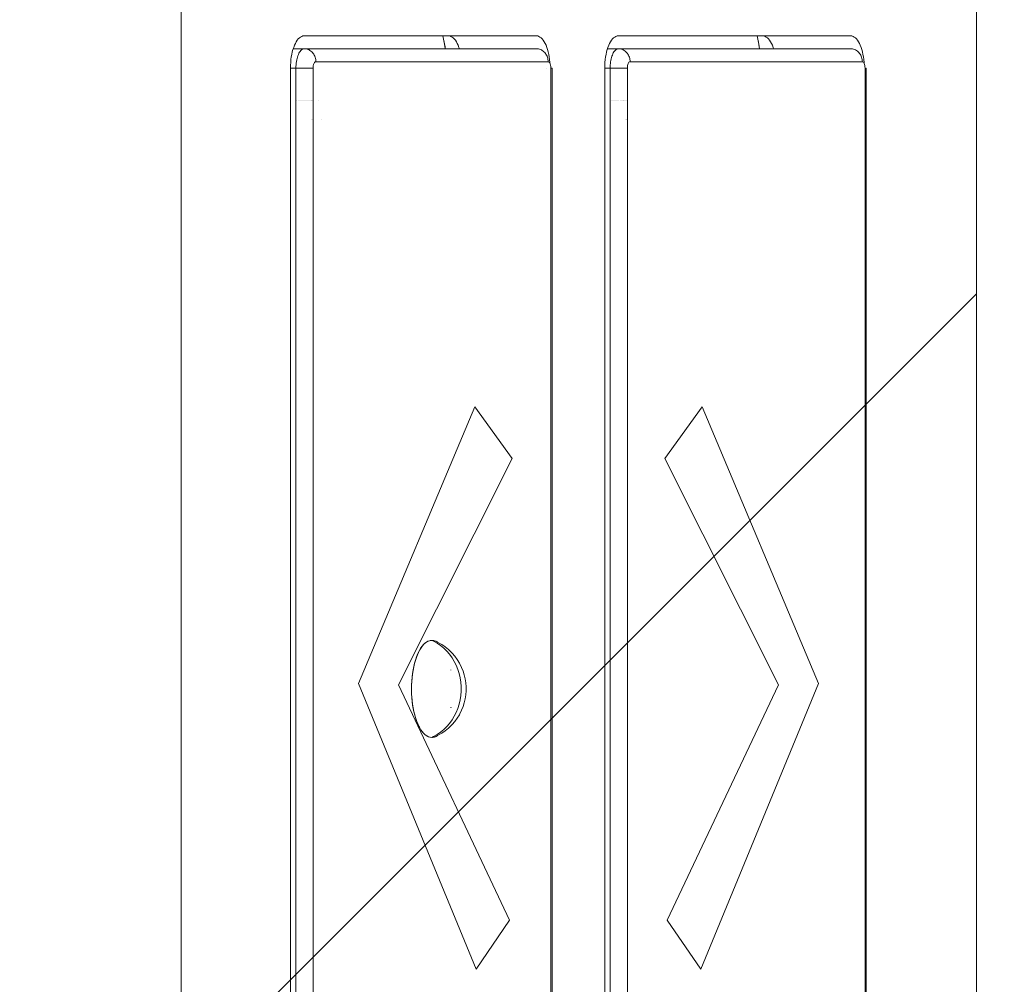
# Model space of a CAD drawing. Header units: inches. Extents: x -456 to -294, y -215 to 27.
# Tile 19 of 51: x -349.55 to -348.951, y -43.192 to -42.604. Entities that reach past the tile are written whole.
import ezdxf

# ---------------------------------------------------------------- set-up
doc = ezdxf.new("R2010")
doc.units = ezdxf.units.IN
doc.header["$LTSCALE"] = 32
doc.header["$MEASUREMENT"] = 0
doc.header["$PDMODE"] = 1
doc.header["$PDSIZE"] = -2
doc.linetypes.add('Dash Style-1', pattern=[0.083328, 0.041656, -0.041672])
for name, color, linetype, lineweight in [('DashLine', 7, 'Dash Style-1', 13), ('DashLineFill', 7, 'Dash Style-1', 13), ('Drawing', 7, 'Continuous', 18), ('None', 7, 'Continuous', 18), ('SolidLine', 7, 'Continuous', 15)]:
    doc.layers.add(name, color=color, linetype=linetype, lineweight=lineweight)

# ---------------------------------------------------------------- blocks, each defined once
blk = doc.blocks.new('Group-49')
at = {"layer": 'DashLine', "flags": 128}
blk.add_lwpolyline([(-16.53612598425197, 2.755905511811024), (16.53612598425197, 2.755905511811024), (16.53612598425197, -75.23622047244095), (-16.53612598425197, -75.23622047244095)], close=True, dxfattribs=at)
blk = doc.blocks.new('TiMotion_Handset (2D)')
at = {"layer": 'DashLineFill', "linetype": 'Continuous', "lineweight": 13}
h = blk.add_hatch(dxfattribs=at)
h.set_pattern_fill('Steel', color=253, style=0, pattern_type=2)
h.set_pattern_definition([(45, (0, 0), (-1.61301565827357, 1.935715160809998), []), (45, (-1.0608, 1.0608), (-0.4723460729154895, 0.4167612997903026), [])])
h.paths.add_polyline_path([(-0.5650679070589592, 2.440944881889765), (-0.5636889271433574, 2.443168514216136), (-0.5621892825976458, 2.445271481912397), (-0.5605689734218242, 2.447253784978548), (-0.5588279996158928, 2.449115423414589), (-0.5569663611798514, 2.45085639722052), (-0.5549840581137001, 2.452476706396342), (-0.5528810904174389, 2.453976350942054), (-0.5506574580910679, 2.455355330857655), (-0.5483514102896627, 2.456591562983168), (-0.5460011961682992, 2.457662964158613), (-0.543606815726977, 2.458569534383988), (-0.5411682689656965, 2.459311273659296), (-0.5386855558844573, 2.459888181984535), (-0.5361586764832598, 2.460300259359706), (-0.5335876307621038, 2.460547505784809), (-0.5309724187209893, 2.460629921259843), (0.4425815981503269, 2.460629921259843), (0.4451968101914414, 2.460547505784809), (0.4477678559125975, 2.460300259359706), (0.450294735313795, 2.459888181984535), (0.4527774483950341, 2.459311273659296), (0.4552159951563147, 2.458569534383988), (0.4576103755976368, 2.457662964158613), (0.4599605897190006, 2.456591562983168), (0.4622666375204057, 2.455355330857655), (0.4644902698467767, 2.453976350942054), (0.4665932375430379, 2.452476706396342), (0.4685755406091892, 2.45085639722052), (0.4704371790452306, 2.449115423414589), (0.472178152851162, 2.447253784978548), (0.4737984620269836, 2.445271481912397), (0.4752981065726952, 2.443168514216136), (0.4766770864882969, 2.440944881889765), (0.4779133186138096, 2.43863883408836), (0.478984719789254, 2.436288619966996), (0.47989129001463, 2.433894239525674), (0.4806330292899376, 2.431455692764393), (0.4812099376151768, 2.428972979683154), (0.4816220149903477, 2.426446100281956), (0.4818692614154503, 2.423875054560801), (0.4819516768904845, 2.421259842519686), (0.4819516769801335, 1.765582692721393), (0.4825163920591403, 1.763951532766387), (0.4830058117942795, 1.762300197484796), (0.4834199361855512, 1.760628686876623), (0.4837587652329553, 1.758937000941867), (0.4840222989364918, 1.757225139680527), (0.4842105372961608, 1.755493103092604), (0.4843234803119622, 1.753740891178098), (0.484361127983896, 1.751968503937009), (0.484361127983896, -1.751965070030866), (0.4842787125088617, -1.75458028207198), (0.4840314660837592, -1.757151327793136), (0.4836193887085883, -1.759678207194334), (0.483042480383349, -1.762160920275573), (0.4823007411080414, -1.764599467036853), (0.4813941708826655, -1.766993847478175), (0.4803227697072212, -1.769344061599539), (0.4790865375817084, -1.771650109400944), (0.4777075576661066, -1.773873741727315), (0.4762079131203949, -1.775976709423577), (0.4745876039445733, -1.777959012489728), (0.4728466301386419, -1.779820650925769), (0.4709849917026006, -1.781561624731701), (0.4690026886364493, -1.783181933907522), (0.4668997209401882, -1.784681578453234), (0.4646760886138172, -1.786060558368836), (0.4623700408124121, -1.787296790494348), (0.4600198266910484, -1.788368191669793), (0.4576254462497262, -1.789274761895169), (0.4551868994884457, -1.790016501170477), (0.4527041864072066, -1.790593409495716), (0.4501773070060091, -1.791005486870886), (0.447606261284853, -1.791252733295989), (0.4449910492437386, -1.791335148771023), (-1.79051826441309, -1.791335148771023), (-1.793133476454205, -1.791252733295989), (-1.795704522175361, -1.791005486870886), (-1.798231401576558, -1.790593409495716), (-1.800714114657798, -1.790016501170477), (-1.803152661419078, -1.789274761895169), (-1.8055470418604, -1.788368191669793), (-1.807897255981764, -1.787296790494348), (-1.810203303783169, -1.786060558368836), (-1.81242693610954, -1.784681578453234), (-1.814529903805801, -1.783181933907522), (-1.816512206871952, -1.781561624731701), (-1.818373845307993, -1.779820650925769), (-1.820114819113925, -1.777959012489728), (-1.821735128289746, -1.775976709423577), (-1.823234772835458, -1.773873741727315), (-1.82461375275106, -1.771650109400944), (-1.825849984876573, -1.769344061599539), (-1.826921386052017, -1.766993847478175), (-1.827827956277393, -1.764599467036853), (-1.828569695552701, -1.762160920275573), (-1.82914660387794, -1.759678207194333), (-1.829558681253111, -1.757151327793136), (-1.829805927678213, -1.75458028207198), (-1.829888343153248, -1.751965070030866), (-1.829888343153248, 1.751968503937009), (-1.829805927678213, 1.754583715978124), (-1.829558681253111, 1.75715476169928), (-1.82914660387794, 1.759681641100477), (-1.828569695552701, 1.762164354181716), (-1.827827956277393, 1.764602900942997), (-1.826921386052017, 1.766997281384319), (-1.825849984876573, 1.769347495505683), (-1.82461375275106, 1.771653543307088), (-1.823234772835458, 1.773877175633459), (-1.821735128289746, 1.77598014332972), (-1.820114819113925, 1.777962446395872), (-1.818373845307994, 1.779824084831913), (-1.816512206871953, 1.781565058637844), (-1.814529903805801, 1.783185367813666), (-1.81242693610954, 1.784685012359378), (-1.810203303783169, 1.786063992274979), (-1.807897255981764, 1.787300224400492), (-1.8055470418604, 1.788371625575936), (-1.803152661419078, 1.789278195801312), (-1.800714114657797, 1.79001993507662), (-1.798231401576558, 1.790596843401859), (-1.795704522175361, 1.79100892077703), (-1.793133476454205, 1.791256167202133), (-1.79051826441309, 1.791338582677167), (-0.5703424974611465, 1.791338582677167), (-0.5703424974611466, 2.421259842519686), (-0.5702600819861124, 2.423875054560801), (-0.5700128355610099, 2.426446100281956), (-0.569600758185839, 2.428972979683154), (-0.5690238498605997, 2.431455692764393), (-0.5682821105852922, 2.433894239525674), (-0.5673755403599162, 2.436288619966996), (-0.5663041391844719, 2.43863883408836)])
at = {"layer": 'DashLineFill'}
blk.add_open_spline([(-0.5650679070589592, 2.440944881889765), (-0.559793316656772, 2.450080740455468), (-0.5415215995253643, 2.460629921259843), (-0.04419541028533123, 2.460629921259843), (0.4531307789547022, 2.460629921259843), (0.4714024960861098, 2.450080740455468), (0.4819516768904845, 2.431809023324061), (0.4819516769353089, 2.09342126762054), (0.4819516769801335, 1.765582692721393), (0.484361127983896, 1.759098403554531), (0.484361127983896, 1.716953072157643e-06), (0.484361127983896, -1.76251425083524), (0.473811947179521, -1.780785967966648), (0.4555402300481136, -1.791335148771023), (-0.672763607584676, -1.791335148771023), (-1.801067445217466, -1.791335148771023), (-1.819339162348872, -1.780785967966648), (-1.829888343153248, -1.76251425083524), (-1.829888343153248, 1.716953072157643e-06), (-1.829888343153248, 1.762517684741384), (-1.819339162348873, 1.780789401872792), (-1.801067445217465, 1.791338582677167), (-1.180430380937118, 1.791338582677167), (-0.5703424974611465, 1.791338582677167), (-0.5703424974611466, 2.106299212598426), (-0.5703424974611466, 2.431809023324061), (-0.5650679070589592, 2.440944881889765)], degree=2, knots=[0, 0, 0, 0.001659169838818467, 0.003318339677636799, 0.07987838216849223, 0.08153755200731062, 0.08319672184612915, 0.08485589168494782, 0.1364181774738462, 0.1364181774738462, 0.1375061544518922, 0.4048450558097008, 0.4064547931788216, 0.4080645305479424, 0.4096742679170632, 0.5802364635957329, 0.5818462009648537, 0.5834559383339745, 0.5850656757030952, 0.8524045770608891, 0.8540143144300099, 0.8556240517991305, 0.8572337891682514, 0.9503292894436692, 0.9503292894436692, 0.9983902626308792, 1, 1, 1], dxfattribs=at)
at = {"layer": 'Drawing', "color": 7, "linetype": 'Continuous'}
for p, q in [((-1.118964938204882e-15, -1.771653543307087), (0, 1.771653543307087)), ((0.484361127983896, -1.718944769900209), (0.484361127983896, 1.633858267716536)), ((0.07008969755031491, 0.4491761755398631), (0.07069483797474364, 0.4500927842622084)), ((0.07069483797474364, 0.4500927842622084), (0.07133114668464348, 0.4508824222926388)), ((0.07133114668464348, 0.4508824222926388), (0.0719938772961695, 0.4515391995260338)), ((0.0719938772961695, 0.4515391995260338), (0.07267808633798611, 0.4520582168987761)), ((0.07267808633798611, 0.4520582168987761), (0.07337867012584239, 0.4524356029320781)), ((0.07337867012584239, 0.4524356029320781), (0.07409040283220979, 0.4526685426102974)), ((0.07409040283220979, 0.4526685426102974), (0.0748733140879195, 0.4527559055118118)), ((0.2163006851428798, 0.4527559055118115), (0.0748733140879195, 0.4527559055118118)), ((0.1596222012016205, 0.4517131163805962), (0.1601975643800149, 0.4489652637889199)), ((0.1627785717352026, 0.4527559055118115), (0.1628439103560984, 0.4527552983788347)), ((0.1628439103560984, 0.4527552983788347), (0.1635614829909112, 0.4526685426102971)), ((0.1635614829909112, 0.4526685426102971), (0.1642732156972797, 0.4524356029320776)), ((0.1642732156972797, 0.4524356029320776), (0.164973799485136, 0.4520582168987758)), ((0.164973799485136, 0.4520582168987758), (0.1656580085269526, 0.4515391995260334)), ((0.1656580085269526, 0.4515391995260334), (0.1663207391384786, 0.4508824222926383)), ((0.1663207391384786, 0.4508824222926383), (0.1669570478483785, 0.4500927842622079)), ((0.1663307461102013, 0.4508824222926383), (0.1669570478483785, 0.4500927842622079)), ((0.1675621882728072, 0.4491761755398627), (0.1669570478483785, 0.4500927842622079)), ((0.2163006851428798, 0.4527559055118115), (0.2170835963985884, 0.4526685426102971)), ((0.2170835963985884, 0.4526685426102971), (0.2177953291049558, 0.4524356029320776)), ((0.2177953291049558, 0.4524356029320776), (0.2184959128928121, 0.4520582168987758)), ((0.2184959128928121, 0.4520582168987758), (0.2191801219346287, 0.4515391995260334)), ((0.2191801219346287, 0.4515391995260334), (0.2198428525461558, 0.4508824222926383)), ((0.2198428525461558, 0.4508824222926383), (0.2204791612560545, 0.4500927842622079)), ((0.2210843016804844, 0.4491761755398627), (0.2204791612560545, 0.4500927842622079)), ((0.2614326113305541, 0.4491761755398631), (0.262037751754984, 0.4500927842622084)), ((0.262037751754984, 0.4500927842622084), (0.2626740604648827, 0.4508824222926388)), ((0.2626740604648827, 0.4508824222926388), (0.2633367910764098, 0.4515391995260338)), ((0.2633367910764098, 0.4515391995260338), (0.2640210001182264, 0.4520582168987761)), ((0.2640210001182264, 0.4520582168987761), (0.2647215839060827, 0.4524356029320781)), ((0.2647215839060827, 0.4524356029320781), (0.2654333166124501, 0.4526685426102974)), ((0.2654333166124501, 0.4526685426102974), (0.2662162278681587, 0.4527559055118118)), ((0.4076435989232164, 0.4527559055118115), (0.2662162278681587, 0.4527559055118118)), ((0.3506999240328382, 0.4527559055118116), (0.3509651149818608, 0.4517131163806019)), ((0.3541214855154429, 0.4527559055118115), (0.3541868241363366, 0.4527552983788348)), ((0.3541868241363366, 0.4527552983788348), (0.3549043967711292, 0.4526685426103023)), ((0.3549043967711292, 0.4526685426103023), (0.3556161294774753, 0.4524356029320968)), ((0.3556161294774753, 0.4524356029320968), (0.3563167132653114, 0.452058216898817)), ((0.3563167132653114, 0.452058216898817), (0.3570009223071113, 0.4515391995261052)), ((0.3570009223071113, 0.4515391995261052), (0.3576636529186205, 0.4508824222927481)), ((0.3576636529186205, 0.4508824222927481), (0.3582999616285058, 0.450092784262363)), ((0.3576736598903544, 0.4508824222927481), (0.3582999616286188, 0.4500927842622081)), ((0.3582999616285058, 0.450092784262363), (0.3589051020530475, 0.4491761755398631)), ((0.4076435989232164, 0.4527559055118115), (0.4084265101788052, 0.4526685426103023)), ((0.4084265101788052, 0.4526685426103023), (0.4091382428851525, 0.4524356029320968)), ((0.4091382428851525, 0.4524356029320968), (0.4098388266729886, 0.452058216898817)), ((0.4098388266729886, 0.452058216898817), (0.4105230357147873, 0.4515391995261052)), ((0.4105230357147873, 0.4515391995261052), (0.4111857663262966, 0.4508824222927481)), ((0.4111857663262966, 0.4508824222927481), (0.4118220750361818, 0.450092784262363)), ((0.4118220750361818, 0.450092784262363), (0.4124272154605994, 0.4491761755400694)), ((0.06767954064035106, 0.4429579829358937), (0.06806691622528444, 0.4443898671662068)), ((0.06806691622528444, 0.4443898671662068), (0.06850506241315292, 0.4457373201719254)), ((0.06850506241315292, 0.4457373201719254), (0.0689907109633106, 0.4469902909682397)), ((0.0689907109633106, 0.4469902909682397), (0.06952023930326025, 0.4481394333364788)), ((0.06952023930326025, 0.4481394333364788), (0.07008969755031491, 0.4491761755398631)), ((0.1601975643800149, 0.4489652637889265), (0.1606747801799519, 0.4461147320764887)), ((0.1606747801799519, 0.4461147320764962), (0.1608320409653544, 0.4448818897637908)), ((0.1675621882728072, 0.4491761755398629), (0.1681316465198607, 0.4481394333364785)), ((0.1681316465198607, 0.4481394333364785), (0.1686611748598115, 0.4469902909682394)), ((0.1691468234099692, 0.445737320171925), (0.1686611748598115, 0.4469902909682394)), ((0.1691468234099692, 0.445737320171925), (0.1694249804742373, 0.4448818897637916)), ((0.2210843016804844, 0.4491761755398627), (0.2216537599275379, 0.4481394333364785)), ((0.2216537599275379, 0.4481394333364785), (0.2221832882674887, 0.4469902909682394)), ((0.2221832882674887, 0.4469902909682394), (0.2226689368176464, 0.445737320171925)), ((0.2226689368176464, 0.445737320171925), (0.2231070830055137, 0.4443898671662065)), ((0.2231070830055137, 0.4443898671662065), (0.2234944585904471, 0.4429579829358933)), ((0.2590224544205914, 0.4429579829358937), (0.2594098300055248, 0.4443898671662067)), ((0.2594098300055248, 0.4443898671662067), (0.2598479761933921, 0.4457373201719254)), ((0.2598479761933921, 0.4457373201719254), (0.2603336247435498, 0.4469902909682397)), ((0.2603336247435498, 0.4469902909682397), (0.2608631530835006, 0.4481394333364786)), ((0.2608631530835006, 0.4481394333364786), (0.2614326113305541, 0.4491761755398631)), ((0.3589051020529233, 0.4491761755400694), (0.3594745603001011, 0.4481394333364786)), ((0.359474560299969, 0.448139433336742), (0.3600040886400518, 0.4469902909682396)), ((0.3600040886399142, 0.4469902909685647), (0.3604897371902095, 0.4457373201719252)), ((0.3604897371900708, 0.4457373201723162), (0.3607678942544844, 0.4448818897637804)), ((0.4124272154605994, 0.4491761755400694), (0.4129966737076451, 0.448139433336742)), ((0.4129966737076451, 0.448139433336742), (0.4135262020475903, 0.4469902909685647)), ((0.4135262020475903, 0.4469902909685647), (0.4140118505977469, 0.4457373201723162)), ((0.4140118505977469, 0.4457373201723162), (0.4144499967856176, 0.4443898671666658)), ((0.4148373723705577, 0.4429579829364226), (0.4144499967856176, 0.4443898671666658)), ((0.06668942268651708, 0.4366074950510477), (0.06684891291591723, 0.438265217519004)), ((0.06684891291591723, 0.438265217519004), (0.06706825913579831, 0.4398841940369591)), ((0.06706825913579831, 0.4398841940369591), (0.06734582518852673, 0.4414523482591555)), ((0.06734582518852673, 0.4414523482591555), (0.06767954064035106, 0.4429579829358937)), ((0.2234944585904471, 0.4429579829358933), (0.2238281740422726, 0.4414523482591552)), ((0.2238281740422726, 0.4414523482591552), (0.224105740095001, 0.4398841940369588)), ((0.224105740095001, 0.4398841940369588), (0.2243250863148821, 0.4382652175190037)), ((0.2243250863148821, 0.4382652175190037), (0.2244845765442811, 0.4366074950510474)), ((0.2580323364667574, 0.4366074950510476), (0.2581918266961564, 0.4382652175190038)), ((0.2581918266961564, 0.4382652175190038), (0.2584111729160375, 0.4398841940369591)), ((0.2584111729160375, 0.4398841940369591), (0.2586887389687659, 0.4414523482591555)), ((0.2586887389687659, 0.4414523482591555), (0.2590224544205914, 0.4429579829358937)), ((0.4148373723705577, 0.4429579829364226), (0.4151710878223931, 0.4414523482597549)), ((0.4154486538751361, 0.4398841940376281), (0.4151710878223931, 0.4414523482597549)), ((0.4154486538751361, 0.4398841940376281), (0.4156680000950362, 0.4382652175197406)), ((0.4156680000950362, 0.4382652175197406), (0.4158274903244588, 0.4366074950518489)), ((0.06655405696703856, 0.4330708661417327), (0.06659097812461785, 0.4349233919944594)), ((0.06655405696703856, -0.275590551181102), (0.06655405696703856, 0.4330708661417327)), ((0.06659097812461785, 0.4349233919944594), (0.06668942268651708, 0.4366074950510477)), ((0.2244845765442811, 0.4366074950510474), (0.2245135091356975, 0.4361125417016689)), ((0.2578969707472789, 0.4330708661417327), (0.2579338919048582, 0.4349233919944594)), ((0.2578969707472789, -0.3346456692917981), (0.2578969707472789, 0.4330708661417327)), ((0.2579338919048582, 0.4349233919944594), (0.2580323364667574, 0.4366074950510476)), ((0.4158274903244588, 0.4366074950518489), (0.4158563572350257, 0.4361136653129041))]:
    blk.add_line(p, q, dxfattribs=at)
at = {"layer": 'Drawing'}
for p, q in [((0.1593472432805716, 0.4527559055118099), (0.160017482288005, 0.4497093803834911)), ((0.1593570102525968, 0.4527559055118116), (0.1596222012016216, 0.4517131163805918)), ((0.160017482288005, 0.4497093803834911), (0.160572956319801, 0.4465362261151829)), ((0.350690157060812, 0.4527559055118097), (0.3513603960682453, 0.449709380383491)), ((0.3507008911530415, 0.4527559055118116), (0.3509649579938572, 0.4517177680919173)), ((0.3515404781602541, 0.4489652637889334), (0.3509649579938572, 0.4517177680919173)), ((0.3513603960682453, 0.449709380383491), (0.3519158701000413, 0.4465362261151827)), ((0.07487331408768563, 0.4448818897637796), (0.06822690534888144, 0.4448818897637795)), ((0.07237753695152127, 0.4432995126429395), (0.07276379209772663, 0.4437752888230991)), ((0.07276379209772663, 0.4437752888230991), (0.07316610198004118, 0.4441695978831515)), ((0.07316610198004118, 0.4441695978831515), (0.07358140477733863, 0.444479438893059)), ((0.07358140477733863, 0.444479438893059), (0.07400653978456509, 0.4447024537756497)), ((0.07400653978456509, 0.4447024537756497), (0.07443827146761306, 0.4448369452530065)), ((0.07443827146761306, 0.4448369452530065), (0.07487331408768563, 0.4448818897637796)), ((0.0748733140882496, 0.4448818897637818), (0.0754952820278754, 0.4448519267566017)), ((0.2163006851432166, 0.4448818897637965), (0.0748733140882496, 0.4448818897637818)), ((0.0754952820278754, 0.4448519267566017), (0.07611251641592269, 0.4447622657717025)), ((0.07611251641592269, 0.4447622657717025), (0.07672031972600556, 0.4446135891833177)), ((0.07672031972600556, 0.4446135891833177), (0.0773140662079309, 0.4444070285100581)), ((0.0773140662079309, 0.4444070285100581), (0.07788923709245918, 0.4441441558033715)), ((0.07788923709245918, 0.4441441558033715), (0.07844145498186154, 0.4438269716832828)), ((0.07844145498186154, 0.4438269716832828), (0.07896651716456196, 0.4434578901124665)), ((0.160572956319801, 0.4465362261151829), (0.1607933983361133, 0.4448818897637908)), ((0.2169226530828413, 0.4448519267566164), (0.2163006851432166, 0.4448818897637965)), ((0.2175398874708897, 0.4447622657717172), (0.2169226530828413, 0.4448519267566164)), ((0.2181476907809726, 0.4446135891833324), (0.2175398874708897, 0.4447622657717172)), ((0.2187414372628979, 0.4444070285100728), (0.2181476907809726, 0.4446135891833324)), ((0.2193166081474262, 0.4441441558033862), (0.2187414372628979, 0.4444070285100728)), ((0.2198688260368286, 0.4438269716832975), (0.2193166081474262, 0.4441441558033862)), ((0.220393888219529, 0.4434578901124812), (0.2198688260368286, 0.4438269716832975)), ((0.2662162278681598, 0.4448818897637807), (0.2595698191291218, 0.4448818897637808)), ((0.2638405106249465, 0.4434583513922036), (0.2642111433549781, 0.443887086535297)), ((0.2642111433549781, 0.443887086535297), (0.2645954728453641, 0.4442419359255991)), ((0.2645954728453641, 0.4442419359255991), (0.2649908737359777, 0.4445204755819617)), ((0.2649908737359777, 0.4445204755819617), (0.2653946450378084, 0.4447208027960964)), ((0.2653946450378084, 0.4447208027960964), (0.2658040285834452, 0.4448415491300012)), ((0.2658040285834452, 0.4448415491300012), (0.2662162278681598, 0.4448818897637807)), ((0.2662162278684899, 0.4448818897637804), (0.2668381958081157, 0.4448519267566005)), ((0.4076435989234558, 0.4448818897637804), (0.2662162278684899, 0.4448818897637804)), ((0.2668381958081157, 0.4448519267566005), (0.267455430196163, 0.4447622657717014)), ((0.267455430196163, 0.4447622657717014), (0.2680632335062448, 0.4446135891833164)), ((0.2680632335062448, 0.4446135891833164), (0.2686569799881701, 0.444407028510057)), ((0.2686569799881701, 0.444407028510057), (0.2692321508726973, 0.4441441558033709)), ((0.2692321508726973, 0.4441441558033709), (0.2697843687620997, 0.4438269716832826)), ((0.2697843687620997, 0.4438269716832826), (0.2703094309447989, 0.4434578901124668)), ((0.3520176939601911, 0.4461147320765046), (0.3515400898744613, 0.4489715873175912)), ((0.3519158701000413, 0.4465362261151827), (0.3521363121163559, 0.4448818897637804)), ((0.3520172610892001, 0.4461218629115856), (0.3521754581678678, 0.4448818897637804)), ((0.4082655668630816, 0.4448519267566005), (0.4076435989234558, 0.4448818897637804)), ((0.4088828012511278, 0.4447622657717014), (0.4082655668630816, 0.4448519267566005)), ((0.4094906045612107, 0.4446135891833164), (0.4088828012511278, 0.4447622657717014)), ((0.410084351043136, 0.444407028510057), (0.4094906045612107, 0.4446135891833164)), ((0.4106595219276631, 0.4441441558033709), (0.410084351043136, 0.444407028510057)), ((0.4112117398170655, 0.4438269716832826), (0.4106595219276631, 0.4441441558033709)), ((0.4117368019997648, 0.4434578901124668), (0.4112117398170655, 0.4438269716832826)), ((0.07018278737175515, 0.4371104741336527), (0.07034942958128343, 0.4380624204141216)), ((0.07034942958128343, 0.4380624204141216), (0.07055050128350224, 0.4389763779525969)), ((0.07055050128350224, 0.4389763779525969), (0.07078447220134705, 0.4398453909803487)), ((0.07078447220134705, 0.4398453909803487), (0.07104956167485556, 0.4406628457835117)), ((0.07104956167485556, 0.4406628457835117), (0.0713437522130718, 0.4414225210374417)), ((0.0713437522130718, 0.4414225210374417), (0.07166480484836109, 0.4421186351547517)), ((0.07166480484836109, 0.4421186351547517), (0.07201027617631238, 0.4427458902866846)), ((0.07201027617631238, 0.4427458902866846), (0.07237753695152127, 0.4432995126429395)), ((0.07896651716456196, 0.4434578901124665), (0.0794604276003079, 0.4430397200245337)), ((0.0794604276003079, 0.4430397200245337), (0.07991942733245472, 0.4425756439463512)), ((0.07991942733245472, 0.4425756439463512), (0.08034002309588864, 0.4420691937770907)), ((0.08034002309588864, 0.4420691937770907), (0.08071901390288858, 0.4415242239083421)), ((0.08071901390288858, 0.4415242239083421), (0.08105351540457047, 0.4409448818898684)), ((0.08105351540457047, 0.4409448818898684), (0.08134098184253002, 0.4403355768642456)), ((0.08134098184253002, 0.4403355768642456), (0.08157922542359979, 0.4397009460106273)), ((0.08157922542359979, 0.4397009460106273), (0.08176643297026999, 0.4390458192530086)), ((0.08176643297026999, 0.4390458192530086), (0.08190117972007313, 0.4383751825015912)), ((0.08190117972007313, 0.4383751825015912), (0.08198244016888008, 0.4376941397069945)), ((0.08198244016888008, 0.4376941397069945), (0.08200959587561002, 0.4370078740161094)), ((0.220887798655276, 0.4430397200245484), (0.220393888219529, 0.4434578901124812)), ((0.2213467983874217, 0.4425756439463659), (0.220887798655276, 0.4430397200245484)), ((0.2217673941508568, 0.4420691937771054), (0.2213467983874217, 0.4425756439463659)), ((0.2221463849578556, 0.4415242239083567), (0.2217673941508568, 0.4420691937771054)), ((0.2224808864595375, 0.4409448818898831), (0.2221463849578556, 0.4415242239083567)), ((0.2227683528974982, 0.4403355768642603), (0.2224808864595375, 0.4409448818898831)), ((0.2230065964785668, 0.439700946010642), (0.2227683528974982, 0.4403355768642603)), ((0.223193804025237, 0.4390458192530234), (0.2230065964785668, 0.439700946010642)), ((0.2233285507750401, 0.4383751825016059), (0.223193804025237, 0.4390458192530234)), ((0.2234098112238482, 0.4376941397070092), (0.2233285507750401, 0.4383751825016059)), ((0.2234369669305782, 0.4370078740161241), (0.2234098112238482, 0.4376941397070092)), ((0.2614951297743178, 0.4369058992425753), (0.261645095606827, 0.437815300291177)), ((0.261645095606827, 0.437815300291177), (0.2618262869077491, 0.4386922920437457)), ((0.2618262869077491, 0.4386922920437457), (0.262037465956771, 0.4395308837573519)), ((0.262037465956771, 0.4395308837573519), (0.2622771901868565, 0.4403253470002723)), ((0.2622771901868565, 0.4403253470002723), (0.2625438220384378, 0.441070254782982)), ((0.2625438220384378, 0.441070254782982), (0.2628355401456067, 0.4417605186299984)), ((0.2628355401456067, 0.4417605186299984), (0.2631503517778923, 0.4423914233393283)), ((0.2631503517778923, 0.4423914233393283), (0.2634861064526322, 0.4429586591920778)), ((0.2634861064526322, 0.4429586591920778), (0.2638405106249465, 0.4434583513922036)), ((0.2703094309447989, 0.4434578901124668), (0.270803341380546, 0.4430397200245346)), ((0.270803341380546, 0.4430397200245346), (0.2712623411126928, 0.442575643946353)), ((0.2712623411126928, 0.442575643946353), (0.2716829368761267, 0.4420691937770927)), ((0.2716829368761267, 0.4420691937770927), (0.2720619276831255, 0.4415242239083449)), ((0.2720619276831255, 0.4415242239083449), (0.2723964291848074, 0.4409448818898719)), ((0.2723964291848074, 0.4409448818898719), (0.2726838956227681, 0.4403355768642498)), ((0.2726838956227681, 0.4403355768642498), (0.2729221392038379, 0.4397009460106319)), ((0.2729221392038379, 0.4397009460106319), (0.2731093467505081, 0.439045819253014)), ((0.2731093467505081, 0.439045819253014), (0.2732440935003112, 0.4383751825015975)), ((0.2732440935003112, 0.4383751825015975), (0.2733253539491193, 0.4376941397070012)), ((0.2733253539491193, 0.4376941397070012), (0.2733525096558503, 0.4370078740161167)), ((0.4122307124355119, 0.4430397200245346), (0.4117368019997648, 0.4434578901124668)), ((0.4126897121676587, 0.442575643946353), (0.4122307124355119, 0.4430397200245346)), ((0.4131103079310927, 0.4420691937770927), (0.4126897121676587, 0.442575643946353)), ((0.4134892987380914, 0.4415242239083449), (0.4131103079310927, 0.4420691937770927)), ((0.4138238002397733, 0.4409448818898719), (0.4134892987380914, 0.4415242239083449)), ((0.414111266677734, 0.4403355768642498), (0.4138238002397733, 0.4409448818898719)), ((0.4143495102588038, 0.4397009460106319), (0.414111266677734, 0.4403355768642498)), ((0.414536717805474, 0.439045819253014), (0.4143495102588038, 0.4397009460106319)), ((0.4146714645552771, 0.4383751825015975), (0.414536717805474, 0.439045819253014)), ((0.4147527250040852, 0.4376941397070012), (0.4146714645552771, 0.4383751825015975)), ((0.4147798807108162, 0.4370078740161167), (0.4147527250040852, 0.4376941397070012)), ((0.06988175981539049, 0.4330708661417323), (0.06655405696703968, 0.4330708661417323)), ((0.06988175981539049, 0.4330708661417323), (0.06990075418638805, 0.4341002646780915)), ((0.06988175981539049, 0.4330708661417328), (0.06988175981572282, -0.275590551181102)), ((0.08034574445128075, 0.4330708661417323), (0.06988175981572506, 0.4330708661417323)), ((0.06990075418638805, 0.4341002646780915), (0.06995759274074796, 0.4351218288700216)), ((0.06995759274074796, 0.4351218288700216), (0.07005184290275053, 0.4361277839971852)), ((0.07005184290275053, 0.4361277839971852), (0.07018278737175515, 0.4371104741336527)), ((0.08045027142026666, 0.4345015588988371), (0.08034574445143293, 0.4330708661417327)), ((0.08034574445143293, 0.4330708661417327), (0.08034574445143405, -0.2755905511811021)), ((0.08060627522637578, 0.4353211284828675), (0.08045027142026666, 0.4345015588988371)), ((0.08089329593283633, 0.4361124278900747), (0.08060627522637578, 0.4353211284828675)), ((0.08119312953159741, 0.4365630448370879), (0.08089329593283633, 0.4361124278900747)), ((0.08160243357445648, 0.4368841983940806), (0.08119312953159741, 0.4365630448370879)), ((0.08200959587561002, 0.4370078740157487), (0.08160243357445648, 0.4368841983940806)), ((0.2234369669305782, 0.4370078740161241), (0.08200959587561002, 0.4370078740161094)), ((0.2226963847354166, 0.4330708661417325), (0.2226468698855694, 0.4330708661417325)), ((0.2241182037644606, 0.4366684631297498), (0.2234369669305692, 0.4370078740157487)), ((0.224446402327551, 0.436256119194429), (0.2241182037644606, 0.4366684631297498)), ((0.2246986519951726, 0.4357164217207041), (0.224446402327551, 0.436256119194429)), ((0.224898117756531, 0.4350000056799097), (0.2246986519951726, 0.4357164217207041)), ((0.225042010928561, 0.4340283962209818), (0.224898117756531, 0.4350000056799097)), ((0.2251008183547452, 0.4330708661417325), (0.225042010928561, 0.4340283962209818)), ((0.2251008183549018, 0.4330708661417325), (0.2251008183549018, -0.3346456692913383)), ((0.2258385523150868, 0.4330708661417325), (0.2251008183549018, 0.4330708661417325)), ((0.2258385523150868, -0.3346456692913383), (0.2258385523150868, 0.4330708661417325)), ((0.2612246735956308, 0.4330708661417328), (0.2578969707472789, 0.4330708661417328)), ((0.2612246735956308, 0.4330708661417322), (0.2612417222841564, 0.4340462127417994)), ((0.2612246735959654, 0.433070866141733), (0.2612246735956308, -0.334645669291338)), ((0.2716886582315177, 0.433070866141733), (0.2612246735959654, 0.433070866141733)), ((0.2612417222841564, 0.4340462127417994), (0.2612927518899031, 0.4350148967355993)), ((0.2612927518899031, 0.4350148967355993), (0.2613774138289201, 0.4359703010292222)), ((0.2613774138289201, 0.4359703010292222), (0.2614951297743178, 0.4369058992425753)), ((0.2717335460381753, 0.4339489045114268), (0.2716886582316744, 0.4330708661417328)), ((0.2716886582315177, 0.433070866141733), (0.2716886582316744, -0.3346456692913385)), ((0.2718250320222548, 0.4347166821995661), (0.2717335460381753, 0.4339489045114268)), ((0.2719631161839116, 0.4353741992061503), (0.2718250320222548, 0.4347166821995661)), ((0.2721477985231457, 0.4359214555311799), (0.2719631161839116, 0.4353741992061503)), ((0.2723790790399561, 0.4363584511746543), (0.2721477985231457, 0.4359214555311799)), ((0.2726569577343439, 0.4366851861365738), (0.2723790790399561, 0.4363584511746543)), ((0.2729814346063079, 0.4369016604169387), (0.2726569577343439, 0.4366851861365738)), ((0.2733525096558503, 0.4370078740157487), (0.2729814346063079, 0.4369016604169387)), ((0.4147798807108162, 0.4370078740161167), (0.2733525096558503, 0.4370078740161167)), ((0.4151456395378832, 0.4368890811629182), (0.4147798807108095, 0.4370078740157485)), ((0.4154663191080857, 0.4366636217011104), (0.4151456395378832, 0.4368890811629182)), ((0.4157419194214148, 0.4363314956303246), (0.4154663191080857, 0.4366636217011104)), ((0.4159724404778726, 0.4358927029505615), (0.4157419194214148, 0.4363314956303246)), ((0.4161578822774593, 0.4353472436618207), (0.4159724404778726, 0.4358927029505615)), ((0.4162982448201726, 0.4346951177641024), (0.4161578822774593, 0.4353472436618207)), ((0.4163935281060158, 0.4339363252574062), (0.4162982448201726, 0.4346951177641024)), ((0.4164437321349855, 0.4330708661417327), (0.4163935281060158, 0.4339363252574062)), ((0.4164437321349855, 0.4330708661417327), (0.4164437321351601, -0.275590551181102)), ((0.4171814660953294, 0.4330708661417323), (0.4164437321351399, 0.4330708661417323)), ((0.4171814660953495, -0.275590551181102), (0.4171814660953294, 0.4330708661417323)), ((0.07051639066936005, 0.4133858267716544), (0.07049876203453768, 0.4133858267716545)), ((0.07117151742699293, 0.4133858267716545), (0.07115331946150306, 0.4133858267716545)), ((0.07184215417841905, 0.4133858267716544), (0.07182352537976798, 0.4133858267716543)), ((0.07252319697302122, 0.4133858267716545), (0.07250427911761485, 0.4133858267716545)), ((0.07320946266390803, 0.4133858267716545), (0.07319039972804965, 0.4133858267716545)), ((0.0738957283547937, 0.4133858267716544), (0.07387666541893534, 0.4133858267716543)), ((0.0745767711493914, 0.4133858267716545), (0.07455785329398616, 0.4133858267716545)), ((0.07524740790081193, 0.4133858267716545), (0.07522877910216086, 0.4133858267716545)), ((0.07590253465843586, 0.4133858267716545), (0.07588433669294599, 0.4133858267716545)), ((0.07653716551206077, 0.4133858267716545), (0.0765195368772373, 0.4133858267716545)), ((0.07714647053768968, 0.4133858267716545), (0.07712954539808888, 0.4133858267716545)), ((0.07772581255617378, 0.4133858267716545), (0.07770971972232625, 0.4133858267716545)), ((0.07827078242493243, 0.4133858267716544), (0.0782556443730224, 0.4133858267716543)), ((0.07877723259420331, 0.4133858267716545), (0.07876316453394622, 0.4133858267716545)), ((0.0792413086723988, 0.4133858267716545), (0.07922841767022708, 0.4133858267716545)), ((0.07965947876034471, 0.4133858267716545), (0.07964786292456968, 0.4133858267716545)), ((0.08002856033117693, 0.4133858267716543), (0.08001830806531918, 0.4133858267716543)), ((0.0834638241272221, 0.4133858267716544), (0.08342056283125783, 0.4133858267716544)), ((0.2618593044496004, 0.4133858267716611), (0.2618430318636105, 0.4133858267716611)), ((0.2625144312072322, 0.4133858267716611), (0.2624976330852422, 0.4133858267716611)), ((0.2631850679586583, 0.4133858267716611), (0.2631678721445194, 0.4133858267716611)), ((0.2638661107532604, 0.413385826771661), (0.2638486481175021, 0.413385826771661)), ((0.2645523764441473, 0.4133858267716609), (0.2645347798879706, 0.4133858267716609)), ((0.2652386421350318, 0.4133858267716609), (0.2652210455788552, 0.4133858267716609)), ((0.2659196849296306, 0.4133858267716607), (0.2659022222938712, 0.4133858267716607)), ((0.2665903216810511, 0.4133858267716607), (0.2665731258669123, 0.4133858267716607)), ((0.267245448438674, 0.4133858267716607), (0.267228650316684, 0.4133858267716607)), ((0.2678800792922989, 0.4133858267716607), (0.2678638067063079, 0.4133858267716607)), ((0.2684893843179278, 0.4133858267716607), (0.2684737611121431, 0.4133858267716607)), ((0.2690687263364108, 0.4133858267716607), (0.2690538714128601, 0.4133858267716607)), ((0.2696136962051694, 0.4133858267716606), (0.2695997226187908, 0.4133858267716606)), ((0.2701201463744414, 0.4133858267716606), (0.2701071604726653, 0.4133858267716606)), ((0.2705842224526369, 0.4133858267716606), (0.2705723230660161, 0.4133858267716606)), ((0.2710023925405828, 0.4133858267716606), (0.2709916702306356, 0.4133858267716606)), ((0.07965947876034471, 0.4015748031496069), (0.0796408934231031, 0.4015748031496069)), ((0.08002856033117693, 0.4015748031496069), (0.08001215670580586, 0.4015748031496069)), ((0.08034574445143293, 0.4015748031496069), (0.08033164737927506, 0.4015748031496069)), ((0.08528331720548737, 0.4015748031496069), (0.08526545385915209, 0.4015748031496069)), ((0.2705842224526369, 0.4015748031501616), (0.2705651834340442, 0.4015748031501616)), ((0.2710023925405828, 0.4015748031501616), (0.270985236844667, 0.4015748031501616)), ((0.2713714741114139, 0.4015748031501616), (0.2713563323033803, 0.4015748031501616)), ((0.2716886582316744, 0.4015748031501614), (0.2716756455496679, 0.4015748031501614)), ((0.149293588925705, 0.0836083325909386), (0.150244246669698, 0.08412134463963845)), ((0.1506625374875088, 0.0842506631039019), (0.1496719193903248, 0.08377113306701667)), ((0.150244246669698, 0.08412134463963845), (0.1512544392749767, 0.0844676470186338)), ((0.1516769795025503, 0.08454428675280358), (0.1506625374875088, 0.0842506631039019)), ((0.1512544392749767, 0.0844676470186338), (0.1523420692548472, 0.08463408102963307)), ((0.1527232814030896, 0.08464566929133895), (0.1516769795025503, 0.08454428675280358)), ((0.1523420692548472, 0.08463408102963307), (0.1527232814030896, 0.08464566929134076)), ((0.1527232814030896, 0.08464566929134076), (0.1537916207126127, 0.08454798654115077)), ((0.1527232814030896, 0.08464566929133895), (0.1536738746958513, 0.08418644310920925)), ((0.1541130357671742, 0.08446327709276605), (0.1527232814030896, 0.08464566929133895)), ((0.155853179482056, 0.08295645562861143), (0.1536738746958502, 0.08418644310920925)), ((0.1537916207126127, 0.08454798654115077), (0.1548891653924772, 0.08423153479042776)), ((0.1551599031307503, 0.08407724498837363), (0.1541130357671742, 0.08446327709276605)), ((0.1548891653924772, 0.08423153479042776), (0.1559037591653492, 0.08372542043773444)), ((0.1553131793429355, 0.0839881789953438), (0.1551599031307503, 0.08407724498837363)), ((0.155775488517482, 0.08377223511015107), (0.1551599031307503, 0.08407724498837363)), ((0.144198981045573, 0.07669807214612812), (0.1449633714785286, 0.0783025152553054)), ((0.145261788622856, 0.07880868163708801), (0.1445050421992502, 0.07734466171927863)), ((0.1449633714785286, 0.0783025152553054), (0.1458102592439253, 0.07980427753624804)), ((0.1460616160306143, 0.08012334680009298), (0.145261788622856, 0.07880868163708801)), ((0.1458102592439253, 0.07980427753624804), (0.1466572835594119, 0.08105224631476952)), ((0.1469042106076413, 0.0812826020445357), (0.1460616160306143, 0.08012334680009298)), ((0.1466572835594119, 0.08105224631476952), (0.1475126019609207, 0.08208521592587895)), ((0.1477884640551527, 0.08228084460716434), (0.1469042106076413, 0.0812826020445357)), ((0.1475126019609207, 0.08208521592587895), (0.1483874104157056, 0.08293174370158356)), ((0.1487122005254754, 0.08311237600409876), (0.1477884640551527, 0.08228084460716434)), ((0.1483874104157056, 0.08293174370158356), (0.149293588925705, 0.0836083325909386)), ((0.1496719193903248, 0.08377113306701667), (0.1487122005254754, 0.08311237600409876)), ((0.1579237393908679, 0.08255977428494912), (0.155775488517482, 0.08377223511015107)), ((0.1579306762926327, 0.08152800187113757), (0.155853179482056, 0.08295645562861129)), ((0.1560747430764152, 0.08360333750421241), (0.1559037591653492, 0.08372542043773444)), ((0.1579237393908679, 0.08255977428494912), (0.1587874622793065, 0.08206657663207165)), ((0.1598915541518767, 0.07991126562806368), (0.1579306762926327, 0.08152800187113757)), ((0.1607985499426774, 0.08068378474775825), (0.1587874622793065, 0.08206657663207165)), ((0.1598915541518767, 0.07991126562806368), (0.1617218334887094, 0.07811777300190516)), ((0.1626967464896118, 0.07911872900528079), (0.1607985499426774, 0.08068378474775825)), ((0.1617218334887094, 0.07811777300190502), (0.1634084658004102, 0.07616031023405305)), ((0.1626967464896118, 0.07911872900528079), (0.1633381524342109, 0.07850817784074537)), ((0.1633381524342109, 0.07850817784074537), (0.1650648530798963, 0.07681618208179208)), ((0.1421010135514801, 0.07068699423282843), (0.1426885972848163, 0.07268577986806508)), ((0.1426400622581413, 0.07239420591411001), (0.1421313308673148, 0.07049210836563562)), ((0.1431966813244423, 0.07415505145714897), (0.1426400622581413, 0.07239420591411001)), ((0.1426885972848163, 0.07268577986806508), (0.1433846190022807, 0.07469296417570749)), ((0.1438360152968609, 0.07584604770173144), (0.1431966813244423, 0.07415505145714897)), ((0.1433846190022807, 0.07469296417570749), (0.144198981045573, 0.07669807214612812)), ((0.1445050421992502, 0.07734466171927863), (0.1438360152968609, 0.07584604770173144)), ((0.1649394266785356, 0.07405283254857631), (0.1634084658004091, 0.07616031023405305)), ((0.1649394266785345, 0.07405283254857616), (0.1663038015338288, 0.07181036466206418)), ((0.1666560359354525, 0.07496949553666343), (0.1650648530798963, 0.07681618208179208)), ((0.1681003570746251, 0.07298128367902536), (0.1666560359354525, 0.07496949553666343)), ((0.1693875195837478, 0.07086572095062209), (0.1681003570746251, 0.07298128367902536)), ((0.1408516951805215, 0.06450823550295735), (0.1411915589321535, 0.06662406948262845)), ((0.1412507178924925, 0.06633224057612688), (0.1408836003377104, 0.06412591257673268)), ((0.1411915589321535, 0.06662406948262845), (0.1416057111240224, 0.06867448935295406)), ((0.1416683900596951, 0.06846416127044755), (0.1412507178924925, 0.06633224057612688)), ((0.1416057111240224, 0.06867448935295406), (0.1421010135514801, 0.07068699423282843)), ((0.1417673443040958, 0.06889763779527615), (0.1416606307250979, 0.06889763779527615)), ((0.1421313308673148, 0.07049210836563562), (0.1416683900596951, 0.06846416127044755)), ((0.1642549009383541, 0.06660737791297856), (0.1642674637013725, 0.06653152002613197)), ((0.1674918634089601, 0.06944889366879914), (0.1663038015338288, 0.07181036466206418)), ((0.1684951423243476, 0.06698525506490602), (0.1674918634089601, 0.06944889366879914)), ((0.1693064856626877, 0.06443701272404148), (0.1684951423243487, 0.06698525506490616)), ((0.1693875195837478, 0.07086572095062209), (0.1696724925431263, 0.07034226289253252)), ((0.1707560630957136, 0.0681884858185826), (0.1696724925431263, 0.07034226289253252)), ((0.1716711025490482, 0.06594152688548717), (0.1707560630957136, 0.0681884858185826)), ((0.1405823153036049, 0.06187909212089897), (0.1403718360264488, 0.05963310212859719)), ((0.1403876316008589, 0.05994242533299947), (0.1405832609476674, 0.06229444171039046)), ((0.1408836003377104, 0.06412591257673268), (0.1405823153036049, 0.06187909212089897)), ((0.1405832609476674, 0.06229444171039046), (0.1408516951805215, 0.06450823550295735)), ((0.1693064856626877, 0.06443701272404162), (0.169920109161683, 0.06182233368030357)), ((0.1703316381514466, 0.05915985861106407), (0.169920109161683, 0.06182233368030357)), ((0.1724110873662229, 0.06361740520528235), (0.1716711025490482, 0.06594152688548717)), ((0.1729707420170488, 0.06123269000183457), (0.1724110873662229, 0.06361740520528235)), ((0.1733460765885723, 0.05880438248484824), (0.1729707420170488, 0.06123269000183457)), ((0.1402670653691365, 0.05741310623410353), (0.140244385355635, 0.05508816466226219)), ((0.140244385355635, 0.05508816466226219), (0.1402616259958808, 0.05354498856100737)), ((0.140245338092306, 0.05491315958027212), (0.1402711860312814, 0.05739519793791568)), ((0.140245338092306, 0.05491315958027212), (0.1402968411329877, 0.05257562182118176)), ((0.1403718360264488, 0.05963310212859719), (0.1402670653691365, 0.05741310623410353)), ((0.1402711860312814, 0.05739519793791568), (0.1403876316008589, 0.05994242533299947)), ((0.1705381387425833, 0.05646856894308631), (0.1703316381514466, 0.05915985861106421)), ((0.1705381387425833, 0.05646856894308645), (0.1705639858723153, 0.05511811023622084)), ((0.1705381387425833, 0.05376765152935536), (0.1705639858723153, 0.05511811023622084)), ((0.1735344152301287, 0.05634979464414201), (0.1733460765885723, 0.05880438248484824)), ((0.1735344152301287, 0.05388642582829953), (0.1735344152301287, 0.05634979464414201)), ((0.1402768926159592, 0.05248313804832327), (0.1402843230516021, 0.05233791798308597)), ((0.1402971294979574, 0.05256253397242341), (0.1403049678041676, 0.05220678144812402)), ((0.1404434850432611, 0.04971606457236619), (0.1403049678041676, 0.05220678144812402)), ((0.1404050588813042, 0.05020098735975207), (0.1406045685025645, 0.04815166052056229)), ((0.1406533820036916, 0.04739322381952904), (0.1404434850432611, 0.04971606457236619)), ((0.1406045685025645, 0.04815166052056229), (0.1409367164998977, 0.04575685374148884)), ((0.1693064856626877, 0.04579920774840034), (0.169920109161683, 0.04841388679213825)), ((0.1703316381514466, 0.05107636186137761), (0.1699201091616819, 0.04841388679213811)), ((0.1703316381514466, 0.05107636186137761), (0.1705381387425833, 0.05376765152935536)), ((0.1724110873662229, 0.04661881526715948), (0.1729707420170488, 0.04900353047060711)), ((0.1729707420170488, 0.04900353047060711), (0.1733460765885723, 0.05143183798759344)), ((0.1733460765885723, 0.05143183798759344), (0.1735344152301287, 0.05388642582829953)), ((0.1409316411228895, 0.04519892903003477), (0.1406533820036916, 0.04739322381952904)), ((0.1412792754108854, 0.04309980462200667), (0.1409316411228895, 0.04519892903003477)), ((0.1409367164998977, 0.04575685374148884), (0.1413203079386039, 0.04352227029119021)), ((0.1417013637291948, 0.04106652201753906), (0.1412792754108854, 0.04309980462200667)), ((0.1413203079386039, 0.04352227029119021), (0.1417568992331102, 0.04135989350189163)), ((0.1642723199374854, 0.04371995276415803), (0.1642576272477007, 0.04362848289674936)), ((0.1642591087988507, 0.04362004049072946), (0.1643136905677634, 0.04390397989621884)), ((0.1674918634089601, 0.04078732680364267), (0.1684951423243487, 0.04325096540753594)), ((0.1693064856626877, 0.04579920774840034), (0.1684951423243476, 0.0432509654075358)), ((0.1696724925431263, 0.03989395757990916), (0.1707560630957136, 0.04204773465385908)), ((0.1707560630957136, 0.04204773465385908), (0.1716711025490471, 0.0442946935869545)), ((0.1716711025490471, 0.0442946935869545), (0.1724110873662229, 0.04661881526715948)), ((0.1422075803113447, 0.0390723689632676), (0.1417013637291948, 0.04106652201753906)), ((0.1417568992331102, 0.04135989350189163), (0.1422406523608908, 0.03931056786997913)), ((0.14281160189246, 0.03709731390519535), (0.1422075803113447, 0.0390723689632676)), ((0.1422406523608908, 0.03931056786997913), (0.1427714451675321, 0.0374006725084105)), ((0.1427714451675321, 0.0374006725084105), (0.1433511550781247, 0.03564423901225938)), ((0.1434568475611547, 0.03531603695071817), (0.14281160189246, 0.03709731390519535)), ((0.1634084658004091, 0.03407591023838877), (0.1649394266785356, 0.03618338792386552)), ((0.1649394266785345, 0.03618338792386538), (0.1663038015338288, 0.03842585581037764)), ((0.1674918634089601, 0.04078732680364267), (0.1663038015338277, 0.0384258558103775)), ((0.1681003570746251, 0.03725493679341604), (0.1666560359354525, 0.03526672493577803)), ((0.1681003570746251, 0.03725493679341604), (0.1693875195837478, 0.03937049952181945)), ((0.1693875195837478, 0.03937049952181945), (0.1696724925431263, 0.03989395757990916)), ((0.1433511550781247, 0.03564423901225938), (0.1440047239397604, 0.03399225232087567)), ((0.1442824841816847, 0.033380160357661), (0.1434568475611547, 0.03531603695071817)), ((0.1440047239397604, 0.03399225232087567), (0.1447883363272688, 0.03231530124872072)), ((0.1442824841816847, 0.033380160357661), (0.1444085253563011, 0.03312810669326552)), ((0.1447883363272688, 0.03231530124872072), (0.1455594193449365, 0.03091072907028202)), ((0.1448192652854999, 0.03230672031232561), (0.1451234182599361, 0.03169848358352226)), ((0.1459651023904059, 0.03027023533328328), (0.1451234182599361, 0.03169848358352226)), ((0.1458658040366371, 0.03043873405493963), (0.14614223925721, 0.0300128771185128)), ((0.1468167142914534, 0.0290580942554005), (0.1459651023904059, 0.03027023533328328)), ((0.1579306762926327, 0.02870821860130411), (0.1598915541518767, 0.03032495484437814)), ((0.1598915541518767, 0.03032495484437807), (0.1617218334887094, 0.03211844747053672)), ((0.1607985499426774, 0.02955243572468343), (0.1626967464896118, 0.03111749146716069)), ((0.1634084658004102, 0.03407591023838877), (0.1617218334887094, 0.03211844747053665)), ((0.1633381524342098, 0.03172804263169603), (0.1626967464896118, 0.03111749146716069)), ((0.1633381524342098, 0.03172804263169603), (0.1650648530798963, 0.03342003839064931)), ((0.1650648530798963, 0.03342003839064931), (0.1666560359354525, 0.03526672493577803)), ((0.1465961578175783, 0.02937202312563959), (0.147216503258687, 0.02857602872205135)), ((0.1476885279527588, 0.02803637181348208), (0.1468167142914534, 0.0290580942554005)), ((0.147216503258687, 0.02857602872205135), (0.1481959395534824, 0.02756279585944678)), ((0.1485924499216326, 0.02718935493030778), (0.1476885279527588, 0.02803637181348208)), ((0.1481959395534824, 0.02756279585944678), (0.1492114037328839, 0.0267560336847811)), ((0.1495428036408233, 0.02651080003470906), (0.1485924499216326, 0.02718935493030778)), ((0.1492114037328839, 0.0267560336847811), (0.1502550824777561, 0.02615897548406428)), ((0.1505573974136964, 0.02600468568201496), (0.1495428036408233, 0.02651080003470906)), ((0.1502550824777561, 0.02615897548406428), (0.1513203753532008, 0.0257729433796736)), ((0.1516549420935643, 0.02568823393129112), (0.1505573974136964, 0.02600468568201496)), ((0.1513203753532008, 0.0257729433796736), (0.1527232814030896, 0.0255905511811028)), ((0.1527232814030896, 0.0255905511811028), (0.1516549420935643, 0.02568823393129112)), ((0.1527232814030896, 0.0255905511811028), (0.1536738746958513, 0.0260497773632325)), ((0.1527232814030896, 0.0255905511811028), (0.1537617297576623, 0.02569193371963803)), ((0.153104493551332, 0.02560213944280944), (0.1527232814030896, 0.0255905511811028)), ((0.1541921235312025, 0.02576857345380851), (0.153104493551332, 0.02560213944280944)), ((0.1536738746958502, 0.02604977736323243), (0.155853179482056, 0.02727976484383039)), ((0.1537617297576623, 0.02569193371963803), (0.1547598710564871, 0.02598555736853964)), ((0.1552023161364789, 0.026114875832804), (0.1541921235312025, 0.02576857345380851)), ((0.1557754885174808, 0.02646398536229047), (0.1547598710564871, 0.02598555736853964)), ((0.1547598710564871, 0.02598555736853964), (0.1549821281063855, 0.02609498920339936)), ((0.1561529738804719, 0.02662788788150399), (0.1552023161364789, 0.026114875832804)), ((0.1557754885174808, 0.02646398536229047), (0.1579237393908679, 0.02767644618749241)), ((0.1579306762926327, 0.02870821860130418), (0.155853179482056, 0.02727976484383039)), ((0.1564226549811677, 0.02682924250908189), (0.1561529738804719, 0.02662788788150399)), ((0.1579237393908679, 0.02767644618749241), (0.1587874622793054, 0.0281696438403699)), ((0.1587874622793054, 0.0281696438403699), (0.1607985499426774, 0.02955243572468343))]:
    blk.add_line(p, q, dxfattribs=at)
at = {"layer": 'SolidLine', "flags": 128}
for points in [[(0.1787482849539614, 0.226887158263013), (0.2015829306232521, 0.195391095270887), (0.1322915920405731, 0.0575958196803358), (0.2000081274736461, -0.08571126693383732), (0.1795356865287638, -0.115632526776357), (0.1078821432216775, 0.05838322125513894)], [(0.3172765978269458, 0.226887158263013), (0.2944419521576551, 0.195391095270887), (0.3637332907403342, 0.0575958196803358), (0.2960167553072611, -0.08571126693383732), (0.3164891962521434, -0.115632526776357), (0.3881427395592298, 0.05838322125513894)]]:
    blk.add_lwpolyline(points, close=True, dxfattribs=at)
at = {"layer": 'SolidLine', "linetype": 'Continuous', "lineweight": 5}
blk.add_point((0, 0), dxfattribs=at)
blk = doc.blocks.new('Group-84')
at = {"layer": 'None'}
blk.add_blockref('Group-49', (0, 0), dxfattribs=at)
at = {"layer": 'SolidLine', "color": 7}
blk.add_blockref('TiMotion_Handset (2D)', (16.53612598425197, -63.22834645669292), dxfattribs=at)
blk = doc.blocks.new('SL Floating Runoff Desk (2D)')
at = {"layer": 'None'}
blk.add_blockref('Group-84', (0, 0), dxfattribs=at)
at = {"layer": 'Drawing', "color": 0, "flags": 1}
for tag in ['Tag', 'Catalog', 'Option1', 'Option2', 'Option3', 'Option4', 'Option5', 'Option6', 'Option7', 'Option8', 'Option9', 'Option10', 'Option11', 'Option12', 'Custom', 'FinishGroup', 'Discount', 'Item2', 'Item3', 'Item6', 'Item9', 'Item10', 'Item12', 'Item13', 'Item16', 'Item19', 'Item20', 'Item21', 'Item22', 'Item23', 'Item24', 'Item25', 'Item8', 'Item18', 'Item1', 'Item4', 'Item5', 'Item7', 'Item11', 'Item14', 'Item15', 'Item17']:
    blk.add_attdef(tag, (-24.52079056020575, -41.55332964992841), '', height=0.007086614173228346, dxfattribs=at)

msp = doc.modelspace()

# ---------------------------------------------------------------- block references
at = {"layer": 'Drawing'}
msp.add_blockref('SL Floating Runoff Desk (2D)', (-365.987988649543, 20.16141732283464), dxfattribs=at)

doc.saveas('drawing.dxf')
